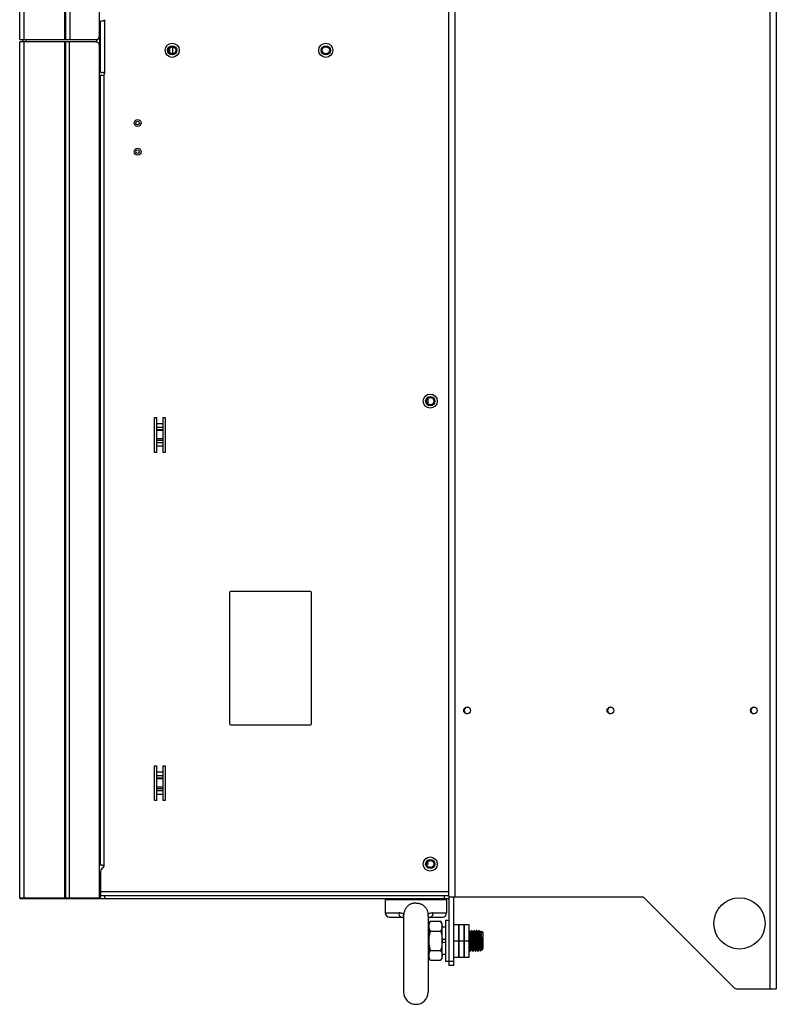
# Model space of a CAD drawing. Extents: x -4139 to -1089, y -1564 to 1941.
# Tile 78 of 160: x -4123 to -3753, y -58 to 422. Entities that reach past the tile are written whole.
import ezdxf

# ---------------------------------------------------------------- set-up
doc = ezdxf.new("R2010")
doc.units = 0
doc.header["$LTSCALE"] = 23.1
for name, color, linetype in [('DIAOHUAN_M12_2_1_AM_0', 7, 'CONTINUOUS'), ('E_INSULATOR_DJY-02C_2_1_AM', 7, 'CONTINUOUS'), ('HOLDER_SE5M_PCB_A_5_1_1_AM', 7, 'CONTINUOUS'), ('LABEL_65X40_2_1_AM_0', 7, 'CONTINUOUS'), ('LDZHJ_SZCYZT_M5X14_3_1_AM_', 7, 'CONTINUOUS'), ('LSZHJ_SZCLJT_M10X20_1_1_AM', 7, 'CONTINUOUS'), ('SE5M-TOP-COVER-P1-A__4_1_1', 7, 'CONTINUOUS'), ('SE5M-TOP-COVER-P1-A__4_7_1', 7, 'CONTINUOUS'), ('SE5M_BASE_FAN_A_3_1_1_AM_0', 7, 'CONTINUOUS'), ('SE5M_BASE_P1_A_3_1_1_AM_0', 7, 'CONTINUOUS'), ('SE5M_BOTTOM_A_3_1_1_AM_0', 7, 'CONTINUOUS'), ('SE5M_BOTTOM_COVER_A_4_1_1_', 7, 'CONTINUOUS'), ('SE5M_BOTTOM_COVER_A_4_4_1_', 7, 'CONTINUOUS'), ('SE5M_GND_A_3_13_1_AM_0', 7, 'CONTINUOUS'), ('SE5M_GND_A_3_17_1_AM_0', 7, 'CONTINUOUS'), ('SE5M_GND_A_3_1_1_AM_0', 7, 'CONTINUOUS'), ('SE5M_GND_A_3_9_1_AM_0', 7, 'CONTINUOUS'), ('SE5M_RIGHT_P1_A_5_1_1_AM_0', 7, 'CONTINUOUS'), ('SV5M_BASE_SUPPORT_A_3_1_1_', 7, 'CONTINUOUS'), ('SV5M_MAODING_AM_0', 7, 'CONTINUOUS'), ('SV5M_ZHONGCENG_A_5_1_1_AM_', 7, 'CONTINUOUS')]:
    doc.layers.add(name, color=color, linetype=linetype)

msp = doc.modelspace()

# ---------------------------------------------------------------- linework, layer by layer
at = {"layer": 'DIAOHUAN_M12_2_1_AM_0', "color": 7}
for p, q in [((-3924.18, 9.82), (-3923.46, 10.23)), ((-3923.46, 10.43), (-3924.02, 10.75)), ((-3923.47, 10.37), (-3923.57, 10.35)), ((-3923.44, 10.4), (-3923.47, 10.37)), ((-3923.46, 10.43), (-3923.44, 10.4)), ((-3923.44, 10.25), (-3923.46, 10.23)), ((-3923.44, 10.26), (-3923.44, 10.4)), ((-3923.46, 8.68), (-3923.73, 8.83)), ((-3923.46, 8.68), (-3923.44, 8.65)), ((-3923.44, 8.58), (-3923.44, 8.65)), ((-3944.44, -7.48), (-3944.44, -13.88)), ((-3914.44, -7.48), (-3914.44, -13.88)), ((-3942.44, -15.88), (-3936.58, -15.88)), ((-3935.44, -15.45), (-3935.44, -52.48)), ((-3923.44, -15.45), (-3923.44, -52.48)), ((-3922.38, -15.89), (-3922.29, -15.88)), ((-3922.29, -15.88), (-3916.44, -15.88))]:
    msp.add_line(p, q, dxfattribs=at)
at = {"layer": 'DIAOHUAN_M12_2_1_AM_0', "color": 2}
for p, q in [((-3914.44, -7.48), (-3944.44, -7.48)), ((-3944.44, -13.88), (-3937.68, -13.88)), ((-3921.19, -13.88), (-3914.44, -13.88))]:
    msp.add_line(p, q, dxfattribs=at)
at = {"layer": 'DIAOHUAN_M12_2_1_AM_0', "color": 7}
for points in [[(-3923.46, 10.23), (-3923.47, 10.23), (-3923.57, 10.2), (-3923.74, 10.17), (-3923.96, 10.14), (-3924.19, 10.11)], [(-3923.57, 10.35), (-3923.74, 10.32), (-3923.96, 10.29), (-3924.17, 10.27)], [(-3923.44, 8.65), (-3923.47, 8.63), (-3923.49, 8.62)], [(-3929.44, -9.03), (-3929.76, -9.04), (-3930.07, -9.06), (-3930.38, -9.1), (-3930.7, -9.16), (-3931, -9.23), (-3931.3, -9.31), (-3931.6, -9.41), (-3931.89, -9.53), (-3932.17, -9.66), (-3932.44, -9.8), (-3932.7, -9.96), (-3932.96, -10.13), (-3933.2, -10.31), (-3933.43, -10.51), (-3933.65, -10.71), (-3933.86, -10.93), (-3934.06, -11.17), (-3934.24, -11.41), (-3934.42, -11.66), (-3934.58, -11.93), (-3934.72, -12.21), (-3934.86, -12.5), (-3934.98, -12.81), (-3935.09, -13.12), (-3935.18, -13.46), (-3935.26, -13.81), (-3935.33, -14.17), (-3935.38, -14.56)], [(-3929.44, -9.03), (-3929.12, -9.04), (-3928.81, -9.06), (-3928.49, -9.1), (-3928.18, -9.16), (-3927.88, -9.23), (-3927.57, -9.31), (-3927.28, -9.41), (-3926.99, -9.53), (-3926.71, -9.66), (-3926.44, -9.8), (-3926.17, -9.96), (-3925.92, -10.13), (-3925.68, -10.31), (-3925.44, -10.51), (-3925.22, -10.71), (-3925.02, -10.93), (-3924.82, -11.17), (-3924.63, -11.41), (-3924.46, -11.66), (-3924.3, -11.93), (-3924.16, -12.21), (-3924.02, -12.5), (-3923.9, -12.81), (-3923.79, -13.12), (-3923.7, -13.46), (-3923.61, -13.81), (-3923.55, -14.17), (-3923.5, -14.56)], [(-3936.58, -15.88), (-3936.5, -15.89), (-3936.34, -15.91), (-3936.18, -15.96), (-3936.01, -16.03), (-3935.85, -16.12), (-3935.68, -16.24), (-3935.53, -16.38), (-3935.44, -16.47)], [(-3935.44, -15.45), (-3935.44, -15.31), (-3935.43, -15.16), (-3935.42, -15.01), (-3935.41, -14.86), (-3935.4, -14.71), (-3935.38, -14.56)], [(-3923.44, -15.45), (-3923.44, -15.31), (-3923.45, -15.16), (-3923.45, -15.01), (-3923.47, -14.86), (-3923.48, -14.71), (-3923.5, -14.56)], [(-3923.44, -16.47), (-3923.34, -16.37), (-3923.19, -16.23), (-3923.03, -16.12), (-3922.86, -16.02), (-3922.69, -15.95), (-3922.53, -15.91), (-3922.38, -15.89)]]:
    msp.add_lwpolyline(points, dxfattribs=at)
at = {"layer": 'DIAOHUAN_M12_2_1_AM_0', "color": 2}
for points in [[(-3936.58, -15.88), (-3936.73, -15.87), (-3936.87, -15.81), (-3937, -15.73), (-3937.12, -15.62), (-3937.24, -15.49), (-3937.35, -15.32), (-3937.45, -15.12), (-3937.53, -14.91), (-3937.6, -14.67), (-3937.64, -14.42), (-3937.67, -14.15), (-3937.68, -13.88)], [(-3935.38, -14.56), (-3935.74, -14.36), (-3936.1, -14.19), (-3936.49, -14.06), (-3936.89, -13.96), (-3937.28, -13.9), (-3937.68, -13.88)], [(-3921.19, -13.88), (-3921.59, -13.9), (-3921.99, -13.96), (-3922.39, -14.06), (-3922.77, -14.19), (-3923.14, -14.36), (-3923.5, -14.56)], [(-3921.19, -13.88), (-3921.2, -14.15), (-3921.23, -14.4), (-3921.27, -14.64), (-3921.34, -14.87), (-3921.41, -15.08), (-3921.5, -15.28), (-3921.61, -15.45), (-3921.73, -15.6), (-3921.86, -15.72), (-3922, -15.81), (-3922.14, -15.86), (-3922.29, -15.88)]]:
    msp.add_lwpolyline(points, dxfattribs=at)
at = {"layer": 'DIAOHUAN_M12_2_1_AM_0', "color": 7}
for centre, radius, start, end in [((-3942.44, -7.48), 2, 165.5156, 180), ((-3916.44, -7.48), 2, 0, 14.4844), ((-3942.44, -13.88), 2, 180, 270), ((-3916.44, -13.88), 2, 270, 360), ((-3929.44, -52.48), 6, 180, 360)]:
    msp.add_arc(centre, radius, start, end, dxfattribs=at)
at = {"layer": 'E_INSULATOR_DJY-02C_2_1_AM', "color": 7}
msp.add_line((-3923.64, 237.29), (-3923.64, 234.74), dxfattribs=at)
at = {"layer": 'HOLDER_SE5M_PCB_A_5_1_1_AM', "color": 7}
for p, q in [((-4048.14, 405.6), (-4048.14, 409.04)), ((-4049.64, 406.05), (-4049.64, 408.59))]:
    msp.add_line(p, q, dxfattribs=at)
at = {"layer": 'LABEL_65X40_2_1_AM_0', "color": 7}
for p, q in [((-4020.44, 142.52), (-4020.44, 78.52)), ((-3980.94, 143.02), (-4019.94, 143.02)), ((-3980.44, 78.52), (-3980.44, 142.52)), ((-4019.94, 78.02), (-3980.94, 78.02))]:
    msp.add_line(p, q, dxfattribs=at)
for centre, start, end in [((-4019.94, 142.52), 90, 180), ((-3980.94, 142.52), 0, 90), ((-4019.94, 78.52), 180, 270), ((-3980.94, 78.52), 270, 360)]:
    msp.add_arc(centre, 0.5, start, end, dxfattribs=at)
at = {"layer": 'LDZHJ_SZCYZT_M5X14_3_1_AM_', "color": 7}
for p, q in [((-4085.94, 411.52), (-4085.44, 411.52)), ((-4083.9, 409.01), (-4083.94, 408.94)), ((-4083.89, 409.02), (-4083.9, 409.01)), ((-4083.79, 409.02), (-4083.89, 409.02)), ((-4083.53, 408.57), (-4083.78, 409.01)), ((-4083.94, 404.45), (-4083.74, 404.45)), ((-4083.75, 404.46), (-4083.5, 404.03)), ((-4083.56, 405.92), (-4083.64, 407.47)), ((-4083.53, 405.49), (-4083.56, 405.92)), ((-4083.54, 408.58), (-4083.44, 408.58)), ((-4083.51, 404.06), (-4083.54, 404.2)), ((-4083.5, 404.03), (-4083.51, 404.06)), ((-4083.49, 404.02), (-4083.5, 404.03)), ((-4083.49, 404.02), (-4083.44, 404.02))]:
    msp.add_line(p, q, dxfattribs=at)
for points in [[(-4083.86, 408.95), (-4083.88, 409.01), (-4083.89, 409.02)], [(-4083.66, 405.98), (-4083.71, 406.93), (-4083.73, 407.4), (-4083.76, 407.84), (-4083.78, 408.22), (-4083.81, 408.54), (-4083.83, 408.79), (-4083.86, 408.95)], [(-4083.78, 409.01), (-4083.78, 409.01), (-4083.79, 409.02)], [(-4083.64, 407.47), (-4083.65, 407.68), (-4083.66, 407.88), (-4083.67, 408.06), (-4083.69, 408.24), (-4083.7, 408.4), (-4083.71, 408.54), (-4083.72, 408.67), (-4083.73, 408.77), (-4083.74, 408.86), (-4083.76, 408.93), (-4083.77, 408.98), (-4083.78, 409.01)], [(-4083.94, 406.52), (-4083.91, 406.11), (-4083.89, 405.72), (-4083.86, 405.37), (-4083.84, 405.05), (-4083.81, 404.8), (-4083.79, 404.61), (-4083.76, 404.49), (-4083.75, 404.46)], [(-4083.54, 404.2), (-4083.56, 404.42), (-4083.59, 404.72), (-4083.61, 405.09), (-4083.64, 405.52), (-4083.66, 405.98)], [(-4083.44, 404.21), (-4083.44, 404.23), (-4083.45, 404.33), (-4083.46, 404.45), (-4083.48, 404.58), (-4083.49, 404.74), (-4083.5, 404.91), (-4083.51, 405.09), (-4083.52, 405.29), (-4083.53, 405.49)], [(-4083.44, 407.98), (-4083.44, 407.98), (-4083.46, 408.24), (-4083.49, 408.43), (-4083.51, 408.54), (-4083.52, 408.57)]]:
    msp.add_lwpolyline(points, dxfattribs=at)
at = {"layer": 'LSZHJ_SZCLJT_M10X20_1_1_AM', "color": 7}
for p, q in [((-3923.14, -19.23), (-3922.4, -17.96)), ((-3922.4, -17.96), (-3917.38, -17.96)), ((-3916.64, -19.23), (-3917.38, -17.96)), ((-3915.04, -17.48), (-3913.44, -17.48)), ((-3915.04, -17.48), (-3915.04, -37.48)), ((-3923.14, -19.23), (-3923.14, -35.73)), ((-3922.4, -22.72), (-3917.38, -22.72)), ((-3916.64, -35.73), (-3916.64, -19.23)), ((-3915.04, -20.78), (-3916.64, -20.78)), ((-3903.44, -22.48), (-3903.38, -22.48)), ((-3903.38, -22.48), (-3903.36, -22.5)), ((-3902.97, -23.17), (-3903.36, -22.5)), ((-3902.67, -23.16), (-3902.97, -23.16)), ((-3902.89, -23.66), (-3902.9, -23.57)), ((-3902.88, -23.75), (-3902.89, -23.66)), ((-3902.87, -23.85), (-3902.88, -23.75)), ((-3902.86, -23.96), (-3902.87, -23.85)), ((-3902.85, -24.14), (-3902.86, -23.96)), ((-3902.29, -22.49), (-3902.67, -23.16)), ((-3902.28, -22.48), (-3902.29, -22.49)), ((-3902.28, -22.48), (-3902.13, -22.48)), ((-3902.13, -22.48), (-3902.11, -22.49)), ((-3901.73, -23.16), (-3902.11, -22.49)), ((-3901.72, -23.17), (-3901.73, -23.16)), ((-3901.42, -23.16), (-3901.72, -23.16)), ((-3901.63, -23.76), (-3901.64, -23.66)), ((-3901.62, -23.86), (-3901.63, -23.76)), ((-3901.61, -23.97), (-3901.62, -23.86)), ((-3901.6, -24.15), (-3901.61, -23.97)), ((-3901.04, -22.5), (-3901.42, -23.16)), ((-3901.03, -22.48), (-3901.04, -22.5)), ((-3901.03, -22.48), (-3900.88, -22.48)), ((-3900.88, -22.48), (-3900.86, -22.49)), ((-3900.47, -23.17), (-3900.86, -22.49)), ((-3900.17, -23.16), (-3900.49, -23.16)), ((-3900.39, -23.67), (-3900.4, -23.58)), ((-3900.38, -23.76), (-3900.39, -23.67)), ((-3900.37, -23.87), (-3900.38, -23.76)), ((-3900.36, -23.98), (-3900.37, -23.87)), ((-3900.35, -24.09), (-3900.36, -23.98)), ((-3899.79, -22.49), (-3900.17, -23.16)), ((-3899.78, -22.48), (-3899.63, -22.48)), ((-3899.63, -22.48), (-3899.61, -22.49)), ((-3899.23, -23.16), (-3899.61, -22.49)), ((-3899.22, -23.17), (-3899.23, -23.16)), ((-3898.92, -23.16), (-3899.22, -23.16)), ((-3899.19, -23.25), (-3899.22, -23.17)), ((-3898.54, -22.49), (-3898.92, -23.16)), ((-3898.53, -22.48), (-3898.54, -22.49)), ((-3898.53, -22.48), (-3898.38, -22.48)), ((-3898.38, -22.48), (-3898.36, -22.49)), ((-3897.97, -23.17), (-3898.36, -22.49)), ((-3897.67, -23.16), (-3897.97, -23.16)), ((-3897.95, -23.24), (-3897.97, -23.17)), ((-3897.49, -22.84), (-3897.67, -23.16)), ((-3897.48, -22.84), (-3897.49, -22.84)), ((-3897.48, -22.84), (-3896.64, -23.68)), ((-3896.64, -31.28), (-3896.64, -23.68)), ((-3915.04, -26.78), (-3916.64, -26.78)), ((-3916.64, -28.18), (-3915.04, -28.18)), ((-3903.21, -27.48), (-3903.27, -26.15)), ((-3902.84, -24.34), (-3902.85, -24.14)), ((-3902.82, -24.54), (-3902.84, -24.34)), ((-3902.81, -24.77), (-3902.82, -24.54)), ((-3902.79, -25.17), (-3902.81, -24.77)), ((-3902.72, -26.42), (-3902.79, -25.17)), ((-3902.62, -28.65), (-3902.64, -28.17)), ((-3902.6, -29.02), (-3902.62, -28.65)), ((-3902.29, -28.8), (-3902.34, -27.9)), ((-3902.26, -29.37), (-3902.29, -28.8)), ((-3901.96, -27.48), (-3902.02, -26.19)), ((-3901.81, -27.48), (-3901.76, -28.78)), ((-3901.58, -24.41), (-3901.6, -24.15)), ((-3901.53, -25.26), (-3901.55, -24.85)), ((-3901.51, -25.69), (-3901.53, -25.26)), ((-3901.44, -27.21), (-3901.45, -27.01)), ((-3901.41, -27.7), (-3901.42, -27.5)), ((-3901.41, -27.8), (-3901.41, -27.7)), ((-3901.4, -27.99), (-3901.41, -27.8)), ((-3901.39, -28.18), (-3901.4, -27.99)), ((-3901.18, -25.79), (-3901.21, -25.24)), ((-3901.16, -26.38), (-3901.18, -25.79)), ((-3901.13, -26.99), (-3901.16, -26.38)), ((-3901.08, -27.93), (-3901.13, -26.99)), ((-3901.06, -28.54), (-3901.08, -27.93)), ((-3901.03, -29.13), (-3901.06, -28.54)), ((-3900.61, -26.45), (-3900.54, -28.14)), ((-3900.34, -24.22), (-3900.35, -24.09)), ((-3900.33, -24.42), (-3900.34, -24.22)), ((-3900.32, -24.56), (-3900.33, -24.42)), ((-3900.3, -24.94), (-3900.32, -24.56)), ((-3899.46, -27.48), (-3899.51, -26.45)), ((-3898.88, -28.52), (-3898.96, -26.64)), ((-3897.63, -28.49), (-3897.71, -26.61)), ((-3897.31, -28.44), (-3897.4, -26.53)), ((-3897.25, -28.56), (-3897.32, -26.09)), ((-3922.4, -32.25), (-3917.38, -32.25)), ((-3903.44, -31.81), (-3903.29, -31.81)), ((-3903.31, -31.79), (-3902.91, -32.47)), ((-3902.9, -32.48), (-3902.91, -32.47)), ((-3902.9, -32.48), (-3902.75, -32.48)), ((-3902.75, -32.48), (-3902.74, -32.47)), ((-3902.74, -32.47), (-3902.71, -32.43)), ((-3902.71, -32.43), (-3902.35, -31.81)), ((-3902.58, -29.38), (-3902.6, -29.02)), ((-3902.56, -29.73), (-3902.58, -29.38)), ((-3902.54, -30.13), (-3902.56, -29.73)), ((-3902.53, -30.36), (-3902.54, -30.13)), ((-3902.52, -30.57), (-3902.53, -30.36)), ((-3902.5, -30.77), (-3902.52, -30.57)), ((-3902.49, -30.89), (-3902.5, -30.77)), ((-3902.48, -31.01), (-3902.49, -30.89)), ((-3902.48, -31.12), (-3902.48, -31.01)), ((-3902.47, -31.22), (-3902.48, -31.12)), ((-3902.46, -31.32), (-3902.47, -31.22)), ((-3902.36, -31.8), (-3902.04, -31.8)), ((-3902.06, -31.79), (-3901.66, -32.47)), ((-3901.65, -32.48), (-3901.67, -32.47)), ((-3901.65, -32.48), (-3901.5, -32.48)), ((-3901.5, -32.48), (-3901.49, -32.47)), ((-3901.49, -32.47), (-3901.11, -31.81)), ((-3901.34, -29.31), (-3901.36, -28.94)), ((-3901.32, -29.65), (-3901.34, -29.31)), ((-3901.31, -29.9), (-3901.32, -29.65)), ((-3901.29, -30.14), (-3901.31, -29.9)), ((-3901.26, -30.65), (-3901.27, -30.44)), ((-3901.25, -30.84), (-3901.26, -30.65)), ((-3901.23, -31.02), (-3901.25, -30.84)), ((-3901.22, -31.13), (-3901.23, -31.02)), ((-3901.22, -31.23), (-3901.22, -31.13)), ((-3901.21, -31.32), (-3901.22, -31.23)), ((-3901.11, -31.81), (-3900.79, -31.81)), ((-3901, -29.68), (-3901.03, -29.13)), ((-3900.81, -31.79), (-3900.42, -32.47)), ((-3900.4, -32.48), (-3900.42, -32.47)), ((-3900.4, -32.48), (-3900.25, -32.48)), ((-3900.25, -32.48), (-3900.24, -32.47)), ((-3900.24, -32.47), (-3899.85, -31.81)), ((-3899.86, -31.81), (-3899.56, -31.81)), ((-3899.56, -31.79), (-3899.16, -32.47)), ((-3899.15, -32.48), (-3899.17, -32.47)), ((-3899.15, -32.48), (-3899, -32.48)), ((-3899, -32.48), (-3898.99, -32.47)), ((-3898.99, -32.47), (-3898.61, -31.81)), ((-3898.61, -31.81), (-3898.29, -31.81)), ((-3898.31, -31.79), (-3897.93, -32.44)), ((-3897.9, -32.48), (-3897.91, -32.47)), ((-3897.9, -32.48), (-3897.84, -32.48)), ((-3897.84, -32.48), (-3897.84, -32.01)), ((-3897.63, -32.28), (-3897.84, -32.48)), ((-3897.63, -32.28), (-3897.6, -32.23)), ((-3897.6, -32.23), (-3897.35, -31.81)), ((-3897.36, -31.81), (-3897.16, -31.81)), ((-3897.16, -31.04), (-3897.16, -31.81)), ((-3897.16, -31.81), (-3896.64, -31.28)), ((-3923.14, -35.73), (-3922.4, -37.01)), ((-3923.05, -35.44), (-3922.94, -35.83)), ((-3922.4, -37.01), (-3917.38, -37.01)), ((-3916.64, -35.73), (-3917.38, -37.01)), ((-3915.04, -34.18), (-3916.64, -34.18)), ((-3915.04, -37.48), (-3913.44, -37.48))]:
    msp.add_line(p, q, dxfattribs=at)
at = {"layer": 'LSZHJ_SZCLJT_M10X20_1_1_AM', "color": 2}
for p, q in [((-3900.3, -24.94), (-3900.69, -24.54)), ((-3899.98, -24.94), (-3900.3, -24.94)), ((-3899.59, -24.54), (-3899.98, -24.94))]:
    msp.add_line(p, q, dxfattribs=at)
at = {"layer": 'LSZHJ_SZCLJT_M10X20_1_1_AM', "color": 7}
for points in [[(-3922.4, -17.96), (-3922.62, -18.35), (-3922.8, -18.75), (-3922.94, -19.14), (-3923.05, -19.53), (-3923.11, -19.93), (-3923.14, -20.34)], [(-3917.38, -17.96), (-3917.16, -18.35), (-3916.98, -18.75), (-3916.84, -19.14)], [(-3916.84, -19.14), (-3916.73, -19.53), (-3916.66, -19.93), (-3916.64, -20.34)], [(-3923.14, -20.34), (-3923.11, -20.75), (-3923.05, -21.15), (-3922.94, -21.54), (-3922.8, -21.93), (-3922.62, -22.32), (-3922.4, -22.72)], [(-3922.4, -22.72), (-3922.62, -23.52), (-3922.8, -24.31), (-3922.94, -25.09), (-3923.05, -25.87), (-3923.11, -26.67), (-3923.14, -27.48)], [(-3916.64, -20.34), (-3916.66, -20.74), (-3916.73, -21.15), (-3916.84, -21.54), (-3916.98, -21.93), (-3917.16, -22.32), (-3917.38, -22.72)], [(-3917.38, -22.72), (-3917.16, -23.52), (-3916.98, -24.31), (-3916.83, -25.1), (-3916.73, -25.88), (-3916.66, -26.68), (-3916.64, -27.48)], [(-3903.27, -26.15), (-3903.29, -25.51), (-3903.32, -24.91), (-3903.35, -24.36), (-3903.37, -23.87), (-3903.4, -23.44), (-3903.43, -23.08), (-3903.44, -22.97)], [(-3903.36, -22.5), (-3903.35, -22.53), (-3903.32, -22.65), (-3903.3, -22.86), (-3903.27, -23.15), (-3903.25, -23.52), (-3903.22, -23.95), (-3903.19, -24.44), (-3903.17, -24.98), (-3903.14, -25.57), (-3903.12, -26.19), (-3903.09, -26.83), (-3903.04, -28.14)], [(-3902.9, -23.57), (-3902.9, -23.53), (-3902.91, -23.49), (-3902.91, -23.45), (-3902.92, -23.42), (-3902.92, -23.39), (-3902.93, -23.35), (-3902.93, -23.33), (-3902.93, -23.3), (-3902.94, -23.28), (-3902.94, -23.25), (-3902.95, -23.24), (-3902.95, -23.22), (-3902.96, -23.2), (-3902.96, -23.19), (-3902.97, -23.18), (-3902.97, -23.17)], [(-3902.42, -26.08), (-3902.43, -25.8), (-3902.45, -25.52), (-3902.46, -25.25), (-3902.48, -24.99), (-3902.49, -24.74), (-3902.51, -24.51), (-3902.52, -24.29), (-3902.53, -24.09), (-3902.55, -23.91), (-3902.56, -23.75), (-3902.58, -23.6), (-3902.59, -23.48), (-3902.6, -23.37), (-3902.62, -23.29), (-3902.63, -23.22), (-3902.65, -23.18), (-3902.66, -23.16), (-3902.67, -23.16)], [(-3902.22, -22.65), (-3902.25, -22.53), (-3902.28, -22.48)], [(-3902.02, -26.19), (-3902.04, -25.56), (-3902.07, -24.97), (-3902.09, -24.43), (-3902.12, -23.94), (-3902.15, -23.5), (-3902.17, -23.14), (-3902.2, -22.86), (-3902.22, -22.65)], [(-3902.11, -22.49), (-3902.1, -22.53), (-3902.07, -22.65), (-3902.05, -22.86), (-3902.02, -23.15), (-3902, -23.52), (-3901.97, -23.95), (-3901.94, -24.44), (-3901.92, -24.98), (-3901.89, -25.57), (-3901.87, -26.19), (-3901.84, -26.83), (-3901.81, -27.48)], [(-3901.64, -23.66), (-3901.64, -23.61), (-3901.65, -23.57), (-3901.65, -23.53), (-3901.66, -23.49), (-3901.66, -23.46), (-3901.67, -23.42), (-3901.67, -23.39), (-3901.68, -23.36), (-3901.68, -23.33), (-3901.68, -23.3), (-3901.69, -23.28), (-3901.69, -23.26), (-3901.7, -23.24), (-3901.7, -23.22), (-3901.71, -23.21), (-3901.71, -23.19), (-3901.72, -23.18), (-3901.72, -23.17)], [(-3901.21, -25.24), (-3901.23, -24.98), (-3901.24, -24.74), (-3901.26, -24.51), (-3901.27, -24.29), (-3901.28, -24.09), (-3901.3, -23.91), (-3901.31, -23.75), (-3901.33, -23.6), (-3901.34, -23.47), (-3901.35, -23.37), (-3901.37, -23.29), (-3901.38, -23.22), (-3901.4, -23.18), (-3901.41, -23.16), (-3901.42, -23.16)], [(-3900.97, -22.65), (-3901, -22.53), (-3901.03, -22.48)], [(-3900.74, -26.83), (-3900.77, -26.19), (-3900.79, -25.57), (-3900.82, -24.98), (-3900.84, -24.43), (-3900.87, -23.94), (-3900.9, -23.51), (-3900.92, -23.14), (-3900.95, -22.86), (-3900.97, -22.65)], [(-3900.86, -22.49), (-3900.86, -22.51), (-3900.83, -22.63), (-3900.8, -22.84), (-3900.77, -23.14), (-3900.74, -23.54), (-3900.72, -24), (-3900.69, -24.54)], [(-3900.4, -23.58), (-3900.4, -23.54), (-3900.41, -23.5), (-3900.41, -23.46), (-3900.42, -23.43), (-3900.42, -23.39), (-3900.43, -23.36), (-3900.43, -23.33), (-3900.43, -23.31), (-3900.44, -23.28), (-3900.44, -23.26), (-3900.45, -23.24), (-3900.45, -23.22), (-3900.46, -23.21), (-3900.46, -23.19), (-3900.47, -23.18), (-3900.47, -23.17)], [(-3899.98, -24.94), (-3899.99, -24.7), (-3900.01, -24.47), (-3900.02, -24.25), (-3900.04, -24.06), (-3900.05, -23.88), (-3900.06, -23.72), (-3900.08, -23.58), (-3900.09, -23.46), (-3900.11, -23.35), (-3900.12, -23.27), (-3900.14, -23.21), (-3900.15, -23.18), (-3900.16, -23.16), (-3900.17, -23.16)], [(-3899.78, -22.48), (-3899.78, -22.49), (-3899.79, -22.49)], [(-3899.73, -22.63), (-3899.76, -22.51), (-3899.78, -22.48)], [(-3899.59, -24.54), (-3899.62, -24), (-3899.64, -23.53), (-3899.67, -23.14), (-3899.7, -22.84), (-3899.73, -22.63)], [(-3899.61, -22.49), (-3899.6, -22.53), (-3899.57, -22.66), (-3899.55, -22.87), (-3899.52, -23.15), (-3899.5, -23.52), (-3899.47, -23.95), (-3899.44, -24.44), (-3899.42, -24.98), (-3899.39, -25.57), (-3899.37, -26.19), (-3899.34, -26.83), (-3899.29, -28.14)], [(-3898.96, -26.64), (-3898.99, -26.03), (-3899.02, -25.45), (-3899.05, -24.92), (-3899.08, -24.44), (-3899.11, -24.03), (-3899.14, -23.69), (-3899.17, -23.43), (-3899.19, -23.25)], [(-3898.57, -28.21), (-3898.63, -26.95), (-3898.66, -26.33), (-3898.69, -25.74), (-3898.72, -25.18), (-3898.75, -24.67), (-3898.77, -24.22), (-3898.8, -23.84), (-3898.83, -23.54), (-3898.86, -23.32), (-3898.89, -23.2), (-3898.92, -23.16)], [(-3898.47, -22.65), (-3898.5, -22.53), (-3898.53, -22.48)], [(-3898.24, -26.83), (-3898.27, -26.19), (-3898.29, -25.57), (-3898.32, -24.98), (-3898.34, -24.44), (-3898.37, -23.95), (-3898.4, -23.52), (-3898.42, -23.15), (-3898.45, -22.86), (-3898.47, -22.65)], [(-3898.36, -22.49), (-3898.35, -22.53), (-3898.32, -22.65), (-3898.3, -22.86), (-3898.27, -23.15), (-3898.25, -23.52), (-3898.22, -23.95), (-3898.19, -24.44), (-3898.17, -24.98), (-3898.14, -25.57), (-3898.12, -26.19), (-3898.09, -26.83), (-3898.04, -28.19)], [(-3897.71, -26.61), (-3897.74, -26), (-3897.77, -25.43), (-3897.8, -24.9), (-3897.83, -24.42), (-3897.86, -24.01), (-3897.89, -23.67), (-3897.92, -23.41), (-3897.95, -23.24)], [(-3897.4, -26.53), (-3897.43, -25.92), (-3897.46, -25.34), (-3897.49, -24.81), (-3897.52, -24.33), (-3897.55, -23.93), (-3897.58, -23.61), (-3897.61, -23.37), (-3897.63, -23.22), (-3897.66, -23.16), (-3897.67, -23.16)], [(-3897.32, -26.09), (-3897.34, -25.5), (-3897.36, -24.94), (-3897.38, -24.43), (-3897.39, -23.98), (-3897.41, -23.6), (-3897.43, -23.29), (-3897.45, -23.05), (-3897.46, -22.9), (-3897.48, -22.84)], [(-3923.14, -27.48), (-3923.11, -28.29), (-3923.05, -29.08), (-3922.94, -29.87), (-3922.8, -30.65), (-3922.62, -31.45), (-3922.4, -32.25)], [(-3916.64, -27.48), (-3916.66, -28.28), (-3916.73, -29.07), (-3916.83, -29.86), (-3916.98, -30.64), (-3917.16, -31.44), (-3917.38, -32.25)], [(-3902.91, -32.47), (-3902.93, -32.44), (-3902.95, -32.31), (-3902.98, -32.1), (-3903.01, -31.81), (-3903.03, -31.44), (-3903.06, -31.01), (-3903.08, -30.53), (-3903.11, -29.99), (-3903.14, -29.4), (-3903.16, -28.78), (-3903.19, -28.13), (-3903.21, -27.48)], [(-3903.04, -28.14), (-3903.01, -28.78), (-3902.99, -29.4), (-3902.96, -29.98), (-3902.93, -30.52), (-3902.91, -31.02), (-3902.88, -31.45), (-3902.86, -31.82), (-3902.83, -32.11), (-3902.8, -32.32)], [(-3902.64, -28.17), (-3902.66, -27.78), (-3902.66, -27.68), (-3902.67, -27.59), (-3902.72, -26.42)], [(-3902.34, -27.9), (-3902.36, -27.28), (-3902.38, -26.98), (-3902.39, -26.68), (-3902.42, -26.08)], [(-3901.67, -32.47), (-3901.68, -32.44), (-3901.7, -32.32), (-3901.73, -32.11), (-3901.75, -31.83), (-3901.78, -31.47), (-3901.81, -31.04), (-3901.83, -30.55), (-3901.86, -30.01), (-3901.88, -29.41), (-3901.91, -28.79), (-3901.94, -28.14), (-3901.96, -27.48)], [(-3901.76, -28.78), (-3901.74, -29.4), (-3901.71, -29.98), (-3901.68, -30.52), (-3901.66, -31.02), (-3901.63, -31.45), (-3901.61, -31.82), (-3901.58, -32.11), (-3901.55, -32.32)], [(-3901.55, -24.85), (-3901.56, -24.78), (-3901.58, -24.41)], [(-3901.45, -27.01), (-3901.45, -26.82), (-3901.46, -26.72), (-3901.46, -26.62), (-3901.47, -26.53), (-3901.51, -25.69)], [(-3901.42, -27.5), (-3901.43, -27.31), (-3901.44, -27.21)], [(-3901.36, -28.94), (-3901.37, -28.57), (-3901.38, -28.47), (-3901.38, -28.38), (-3901.39, -28.18)], [(-3900.42, -32.47), (-3900.43, -32.44), (-3900.45, -32.32), (-3900.48, -32.11), (-3900.5, -31.83), (-3900.53, -31.47), (-3900.56, -31.04), (-3900.58, -30.55), (-3900.61, -30), (-3900.64, -29.41), (-3900.66, -28.78), (-3900.69, -28.14), (-3900.74, -26.83)], [(-3900.69, -24.54), (-3900.67, -24.98), (-3900.65, -25.45), (-3900.63, -25.94), (-3900.61, -26.45)], [(-3900.54, -28.14), (-3900.51, -28.78), (-3900.49, -29.4), (-3900.46, -29.98), (-3900.43, -30.53), (-3900.41, -31.02), (-3900.38, -31.45), (-3900.36, -31.82), (-3900.33, -32.11), (-3900.3, -32.32)], [(-3900.21, -26.67), (-3900.24, -26.06), (-3900.27, -25.48), (-3900.3, -24.94)], [(-3899.86, -31.81), (-3899.89, -31.75), (-3899.92, -31.61), (-3899.95, -31.38), (-3899.98, -31.07), (-3900.01, -30.68), (-3900.04, -30.22), (-3900.07, -29.7), (-3900.1, -29.13), (-3900.12, -28.54), (-3900.15, -27.92), (-3900.21, -26.67)], [(-3899.89, -26.7), (-3899.92, -26.08), (-3899.95, -25.49), (-3899.98, -24.94)], [(-3899.56, -31.79), (-3899.57, -31.77), (-3899.6, -31.65), (-3899.63, -31.43), (-3899.65, -31.13), (-3899.68, -30.75), (-3899.71, -30.29), (-3899.74, -29.78), (-3899.77, -29.21), (-3899.8, -28.61), (-3899.83, -27.98), (-3899.89, -26.7)], [(-3899.51, -26.45), (-3899.53, -25.94), (-3899.55, -25.45), (-3899.57, -24.98), (-3899.59, -24.54)], [(-3899.17, -32.47), (-3899.18, -32.44), (-3899.2, -32.32), (-3899.23, -32.11), (-3899.25, -31.83), (-3899.28, -31.47), (-3899.31, -31.04), (-3899.33, -30.55), (-3899.36, -30), (-3899.39, -29.41), (-3899.41, -28.78), (-3899.44, -28.14), (-3899.46, -27.48)], [(-3899.29, -28.14), (-3899.26, -28.78), (-3899.24, -29.39), (-3899.21, -29.98), (-3899.18, -30.52), (-3899.16, -31.01), (-3899.13, -31.44), (-3899.11, -31.8), (-3899.08, -32.09), (-3899.05, -32.31)], [(-3898.61, -31.81), (-3898.61, -31.81), (-3898.64, -31.75), (-3898.67, -31.6), (-3898.7, -31.37), (-3898.73, -31.05), (-3898.76, -30.65), (-3898.79, -30.19), (-3898.82, -29.68), (-3898.85, -29.11), (-3898.88, -28.52)], [(-3898.31, -31.79), (-3898.34, -31.69), (-3898.37, -31.5), (-3898.4, -31.22), (-3898.43, -30.87), (-3898.45, -30.44), (-3898.48, -29.95), (-3898.51, -29.41), (-3898.54, -28.82), (-3898.57, -28.21)], [(-3897.91, -32.47), (-3897.92, -32.46), (-3897.95, -32.36), (-3897.97, -32.16), (-3898, -31.89), (-3898.03, -31.53), (-3898.05, -31.1), (-3898.08, -30.6), (-3898.11, -30.05), (-3898.13, -29.45), (-3898.16, -28.81), (-3898.19, -28.15), (-3898.24, -26.83)], [(-3898.04, -28.19), (-3898.01, -28.88), (-3897.98, -29.54), (-3897.95, -30.16), (-3897.92, -30.73), (-3897.9, -31.23), (-3897.87, -31.66), (-3897.84, -32.01)], [(-3897.36, -31.81), (-3897.37, -31.8), (-3897.39, -31.74), (-3897.42, -31.59), (-3897.45, -31.35), (-3897.48, -31.03), (-3897.51, -30.64), (-3897.54, -30.18), (-3897.57, -29.66), (-3897.6, -29.09), (-3897.63, -28.49)], [(-3897.16, -31.04), (-3897.19, -30.63), (-3897.22, -30.16), (-3897.25, -29.63), (-3897.28, -29.05), (-3897.31, -28.44)], [(-3897.16, -31.04), (-3897.18, -30.66), (-3897.2, -30.22), (-3897.22, -29.71), (-3897.23, -29.15), (-3897.25, -28.56)], [(-3922.4, -32.25), (-3922.62, -32.64), (-3922.8, -33.04), (-3922.94, -33.43), (-3923.05, -33.82), (-3923.11, -34.22), (-3923.14, -34.63)], [(-3917.38, -32.25), (-3917.16, -32.64), (-3916.98, -33.04), (-3916.84, -33.43), (-3916.73, -33.82), (-3916.66, -34.22), (-3916.64, -34.63)], [(-3903.33, -31.73), (-3903.34, -31.66), (-3903.36, -31.58), (-3903.37, -31.47), (-3903.39, -31.34), (-3903.4, -31.19), (-3903.41, -31.03), (-3903.43, -30.84), (-3903.44, -30.68)], [(-3903.31, -31.79), (-3903.31, -31.78), (-3903.33, -31.73)], [(-3902.8, -32.32), (-3902.78, -32.44), (-3902.75, -32.48)], [(-3902.36, -31.8), (-3902.36, -31.8), (-3902.37, -31.8), (-3902.37, -31.8), (-3902.38, -31.79), (-3902.38, -31.78), (-3902.38, -31.77), (-3902.39, -31.76), (-3902.39, -31.75), (-3902.4, -31.73), (-3902.4, -31.71), (-3902.41, -31.69), (-3902.41, -31.67), (-3902.42, -31.64), (-3902.42, -31.61), (-3902.42, -31.58), (-3902.43, -31.55), (-3902.43, -31.52), (-3902.44, -31.48), (-3902.44, -31.44), (-3902.45, -31.4), (-3902.45, -31.36), (-3902.46, -31.32)], [(-3902.08, -31.73), (-3902.09, -31.66), (-3902.11, -31.57), (-3902.12, -31.45), (-3902.14, -31.32), (-3902.15, -31.17), (-3902.17, -31), (-3902.18, -30.81), (-3902.19, -30.61), (-3902.21, -30.39), (-3902.22, -30.15), (-3902.24, -29.9), (-3902.25, -29.64), (-3902.26, -29.37)], [(-3902.06, -31.79), (-3902.07, -31.77), (-3902.08, -31.73)], [(-3901.55, -32.32), (-3901.53, -32.44), (-3901.5, -32.48)], [(-3901.27, -30.44), (-3901.29, -30.22), (-3901.29, -30.14)], [(-3901.11, -31.81), (-3901.12, -31.8), (-3901.12, -31.8), (-3901.12, -31.8), (-3901.13, -31.79), (-3901.13, -31.78), (-3901.14, -31.77), (-3901.14, -31.75), (-3901.15, -31.73), (-3901.15, -31.71), (-3901.16, -31.69), (-3901.16, -31.67), (-3901.17, -31.64), (-3901.17, -31.62), (-3901.17, -31.59), (-3901.18, -31.56), (-3901.18, -31.52), (-3901.19, -31.49), (-3901.19, -31.45), (-3901.2, -31.41), (-3901.2, -31.37), (-3901.21, -31.32)], [(-3900.83, -31.73), (-3900.84, -31.66), (-3900.86, -31.57), (-3900.87, -31.46), (-3900.89, -31.33), (-3900.9, -31.18), (-3900.91, -31.02), (-3900.93, -30.83), (-3900.94, -30.63), (-3900.96, -30.42), (-3900.97, -30.19), (-3900.98, -29.94), (-3901, -29.68)], [(-3900.81, -31.79), (-3900.81, -31.78), (-3900.83, -31.73)], [(-3900.3, -32.32), (-3900.28, -32.44), (-3900.25, -32.48)], [(-3899.05, -32.31), (-3899.03, -32.44), (-3899, -32.48)], [(-3897.84, -32.01), (-3897.8, -32.12), (-3897.77, -32.2), (-3897.74, -32.26), (-3897.7, -32.29), (-3897.67, -32.3), (-3897.63, -32.28)], [(-3923.14, -34.63), (-3923.11, -35.04), (-3923.05, -35.44)], [(-3922.94, -35.83), (-3922.8, -36.22), (-3922.62, -36.61), (-3922.4, -37.01)], [(-3916.64, -34.63), (-3916.66, -35.03), (-3916.73, -35.43), (-3916.84, -35.83), (-3916.98, -36.22), (-3917.16, -36.61), (-3917.38, -37.01)]]:
    msp.add_lwpolyline(points, dxfattribs=at)
at = {"layer": 'SE5M-TOP-COVER-P1-A__4_1_1', "color": 2}
for p, q in [((-4098.44, 1243.02), (-4098.44, 412.52)), ((-4120.94, 1067.33), (-4120.94, 412.52)), ((-4100.94, 412.52), (-4100.94, 902.02))]:
    msp.add_line(p, q, dxfattribs=at)
at = {"layer": 'SE5M-TOP-COVER-P1-A__4_1_1', "color": 7}
for p, q in [((-4083.94, 414.52), (-4083.94, 1243.02)), ((-4122.94, 412.52), (-4122.94, 1067.33)), ((-4100.44, 412.52), (-4100.44, 1066.63)), ((-4122.94, 412.52), (-4085.94, 412.52))]:
    msp.add_line(p, q, dxfattribs=at)
msp.add_arc((-4085.94, 414.52), 2, 270, 360, dxfattribs=at)
at = {"layer": 'SE5M-TOP-COVER-P1-A__4_7_1', "color": 7}
for p, q in [((-4083.94, 414.02), (-4083.94, 409.52)), ((-4085.44, 412.58), (-4085.44, 411.45))]:
    msp.add_line(p, q, dxfattribs=at)
msp.add_arc((-4085.94, 414.02), 2, 0, 7.1777, dxfattribs=at)
at = {"layer": 'SE5M_BASE_FAN_A_3_1_1_AM_0', "color": 7}
for centre in [(-3904.19, 85.02), (-3834.19, 85.02), (-3764.19, 85.02)]:
    msp.add_arc(centre, 1.65, 95.3081, 264.6599, dxfattribs=at)
at = {"layer": 'SE5M_BASE_P1_A_3_1_1_AM_0', "color": 2}
for p, q in [((-3756.44, -50.98), (-3756.44, 1286.02)), ((-3910.44, 1241.02), (-3910.44, -5.98))]:
    msp.add_line(p, q, dxfattribs=at)
at = {"layer": 'SE5M_BASE_P1_A_3_1_1_AM_0', "color": 7}
for p, q in [((-3753.44, 1286.02), (-3753.44, -50.98)), ((-3913.44, -5.98), (-3818.44, -5.98)), ((-3774.02, -50.4), (-3818.44, -5.98)), ((-3772.61, -50.98), (-3753.44, -50.98))]:
    msp.add_line(p, q, dxfattribs=at)
for centre, radius in [((-3904.44, 85.02), 1.65), ((-3834.44, 85.02), 1.65), ((-3764.44, 85.02), 1.65), ((-3771.44, -18.98), 12.5)]:
    msp.add_circle(centre, radius, dxfattribs=at)
msp.add_arc((-3772.61, -48.98), 2, 225, 270, dxfattribs=at)
at = {"layer": 'SE5M_BOTTOM_A_3_1_1_AM_0', "color": 7}
for p, q in [((-4083.94, -2.98), (-4083.54, -2.98)), ((-4083.94, -4.48), (-4083.54, -4.48)), ((-3913.44, -5.48), (-4083.44, -5.48)), ((-4083.44, -6.98), (-4083.44, -5.48)), ((-3913.44, -6.98), (-4083.44, -6.98)), ((-3913.44, -5.48), (-3913.44, -6.98))]:
    msp.add_line(p, q, dxfattribs=at)
at = {"layer": 'SE5M_BOTTOM_A_3_1_1_AM_0', "color": 2}
for p, q in [((-4081.44, -5.48), (-4081.44, -6.98)), ((-3915.44, -6.98), (-3915.44, -5.48))]:
    msp.add_line(p, q, dxfattribs=at)
at = {"layer": 'SE5M_BOTTOM_A_3_1_1_AM_0', "color": 7}
for radius, start in [(1.6, 86.4085), (0.1, 0)]:
    msp.add_arc((-4083.54, -4.58), radius, start, 90, dxfattribs=at)
at = {"layer": 'SE5M_BOTTOM_COVER_A_4_1_1_', "color": 7}
for p, q in [((-4085.94, 411.52), (-4122.94, 411.52)), ((-4122.94, -6.48), (-4122.94, 411.52)), ((-4100.44, -6.48), (-4100.44, 411.52)), ((-4083.94, -6.98), (-4083.94, 409.52)), ((-4083.94, -6.98), (-4122.44, -6.98))]:
    msp.add_line(p, q, dxfattribs=at)
at = {"layer": 'SE5M_BOTTOM_COVER_A_4_1_1_', "color": 2}
for p, q in [((-4120.94, 411.52), (-4120.94, -6.98)), ((-4100.94, -6.98), (-4100.94, 411.52)), ((-4098.74, 411.52), (-4098.74, -6.98)), ((-4122.94, -6.48), (-4083.94, -6.48))]:
    msp.add_line(p, q, dxfattribs=at)
at = {"layer": 'SE5M_BOTTOM_COVER_A_4_1_1_', "color": 7}
for centre, radius, start, end in [((-4085.94, 409.52), 2, 0, 90), ((-4122.44, -6.48), 0.5, 180, 270), ((-4099.94, -6.48), 0.5, 180, 270)]:
    msp.add_arc(centre, radius, start, end, dxfattribs=at)
at = {"layer": 'SE5M_BOTTOM_COVER_A_4_4_1_', "color": 7}
for p, q in [((-4121.44, 412.52), (-4121.44, 411.52)), ((-4119.94, 412.52), (-4119.94, 411.52))]:
    msp.add_line(p, q, dxfattribs=at)
at = {"layer": 'SE5M_GND_A_3_13_1_AM_0', "color": 7}
for p, q in [((-3908.44, -19.48), (-3905.94, -19.48)), ((-3908.44, -19.48), (-3908.44, -35.48)), ((-3905.94, -35.48), (-3905.94, -19.48)), ((-3908.44, -27.48), (-3905.94, -27.48)), ((-3908.44, -35.48), (-3905.94, -35.48))]:
    msp.add_line(p, q, dxfattribs=at)
at = {"layer": 'SE5M_GND_A_3_17_1_AM_0', "color": 7}
for p, q in [((-3905.94, -19.48), (-3903.44, -19.48)), ((-3905.94, -19.48), (-3905.94, -35.48)), ((-3903.44, -35.48), (-3903.44, -19.48)), ((-3905.94, -27.48), (-3903.44, -27.48)), ((-3905.94, -35.48), (-3903.44, -35.48))]:
    msp.add_line(p, q, dxfattribs=at)
at = {"layer": 'SE5M_GND_A_3_1_1_AM_0', "color": 7}
for p, q in [((-3913.44, -6.98), (-3913.44, -39.48)), ((-3910.94, -39.48), (-3910.94, -5.98)), ((-3910.94, -39.48), (-3913.44, -39.48))]:
    msp.add_line(p, q, dxfattribs=at)
at = {"layer": 'SE5M_GND_A_3_1_1_AM_0', "color": 2}
msp.add_line((-3913.44, -37.48), (-3910.94, -37.48), dxfattribs=at)
at = {"layer": 'SE5M_GND_A_3_9_1_AM_0', "color": 7}
for p, q in [((-3910.94, -19.48), (-3908.44, -19.48)), ((-3908.44, -35.48), (-3908.44, -19.48)), ((-3910.94, -27.48), (-3908.44, -27.48)), ((-3910.94, -35.48), (-3908.44, -35.48))]:
    msp.add_line(p, q, dxfattribs=at)
at = {"layer": 'SE5M_RIGHT_P1_A_5_1_1_AM_0', "color": 7}
for p, q in [((-3913.44, -5.48), (-3913.44, 1241.52)), ((-4082.83, 421.52), (-4083.44, 421.52)), ((-4083.44, 396.52), (-4083.44, 421.52)), ((-4081.84, 395.02), (-4083.94, 395.02)), ((-4083.44, 396.52), (-4082.83, 396.52)), ((-4083.44, 9.52), (-4083.44, 395.02)), ((-4057.04, 228.02), (-4055.94, 228.02)), ((-4057.04, 211.02), (-4057.04, 228.02)), ((-4055.94, 211.02), (-4055.94, 228.02)), ((-4052.94, 228.02), (-4051.84, 228.02)), ((-4052.94, 211.02), (-4052.94, 228.02)), ((-4051.84, 228.02), (-4051.84, 211.02)), ((-4055.94, 211.02), (-4057.04, 211.02)), ((-4051.84, 211.02), (-4052.94, 211.02)), ((-4057.04, 58.02), (-4055.94, 58.02)), ((-4057.04, 41.02), (-4057.04, 58.02)), ((-4055.94, 41.02), (-4055.94, 58.02)), ((-4052.94, 58.02), (-4051.84, 58.02)), ((-4052.94, 41.02), (-4052.94, 58.02)), ((-4051.84, 58.02), (-4051.84, 41.02)), ((-4055.94, 41.02), (-4057.04, 41.02)), ((-4051.84, 41.02), (-4052.94, 41.02)), ((-4083.38, 9.52), (-4083.94, 9.52)), ((-4083.44, 6.27), (-4083.44, -5.48))]:
    msp.add_line(p, q, dxfattribs=at)
at = {"layer": 'SE5M_RIGHT_P1_A_5_1_1_AM_0', "color": 2}
for p, q in [((-4081.44, 422.27), (-4081.44, 395.77)), ((-4083.54, 9.52), (-4083.54, 395.02)), ((-4081.84, 395.02), (-4081.84, 8.77)), ((-4055.94, 225.04), (-4052.94, 225.04)), ((-4052.94, 223.13), (-4055.94, 223.13)), ((-4055.94, 222.13), (-4052.94, 222.13)), ((-4052.94, 221.65), (-4055.94, 221.65)), ((-4055.94, 217.75), (-4052.94, 217.75)), ((-4052.94, 216.8), (-4055.94, 216.8)), ((-4055.94, 215.9), (-4052.94, 215.9)), ((-4052.94, 213.99), (-4055.94, 213.99)), ((-4055.94, 55.04), (-4052.94, 55.04)), ((-4052.94, 53.13), (-4055.94, 53.13)), ((-4055.94, 52.13), (-4052.94, 52.13)), ((-4052.94, 51.65), (-4055.94, 51.65)), ((-4055.94, 47.75), (-4052.94, 47.75)), ((-4052.94, 46.8), (-4055.94, 46.8)), ((-4055.94, 45.9), (-4052.94, 45.9)), ((-4052.94, 43.99), (-4055.94, 43.99)), ((-4083.44, -3.48), (-3913.44, -3.48))]:
    msp.add_line(p, q, dxfattribs=at)
at = {"layer": 'SE5M_RIGHT_P1_A_5_1_1_AM_0', "color": 7}
for points in [[(-4081.44, 422.27), (-4081.44, 422.25), (-4081.44, 422.23), (-4081.44, 422.21), (-4081.45, 422.19), (-4081.45, 422.17), (-4081.46, 422.14), (-4081.47, 422.12), (-4081.48, 422.1), (-4081.49, 422.08), (-4081.5, 422.06), (-4081.51, 422.04), (-4081.53, 422.01), (-4081.55, 421.99), (-4081.57, 421.97), (-4081.59, 421.94), (-4081.61, 421.92), (-4081.64, 421.89), (-4081.67, 421.87), (-4081.7, 421.84), (-4081.74, 421.82), (-4081.78, 421.8), (-4081.82, 421.77), (-4081.86, 421.75), (-4081.91, 421.73), (-4081.95, 421.7), (-4082, 421.68), (-4082.05, 421.66), (-4082.11, 421.64), (-4082.16, 421.63), (-4082.21, 421.61), (-4082.27, 421.6), (-4082.32, 421.58), (-4082.37, 421.57), (-4082.43, 421.56), (-4082.48, 421.55), (-4082.53, 421.54), (-4082.58, 421.53), (-4082.63, 421.53), (-4082.68, 421.52), (-4082.73, 421.52), (-4082.78, 421.52), (-4082.83, 421.52)], [(-4081.44, 395.77), (-4081.44, 395.79), (-4081.44, 395.81), (-4081.44, 395.83), (-4081.45, 395.85), (-4081.45, 395.87), (-4081.46, 395.89), (-4081.47, 395.91), (-4081.48, 395.93), (-4081.49, 395.95), (-4081.5, 395.98), (-4081.51, 396), (-4081.53, 396.02), (-4081.55, 396.04), (-4081.57, 396.07), (-4081.59, 396.09), (-4081.61, 396.12), (-4081.64, 396.14), (-4081.67, 396.16), (-4081.7, 396.19), (-4081.74, 396.21), (-4081.78, 396.24), (-4081.82, 396.26), (-4081.86, 396.29), (-4081.91, 396.31), (-4081.95, 396.33), (-4082, 396.35), (-4082.05, 396.37), (-4082.11, 396.39), (-4082.16, 396.41), (-4082.21, 396.42), (-4082.27, 396.44), (-4082.32, 396.45), (-4082.37, 396.47), (-4082.43, 396.48), (-4082.48, 396.49), (-4082.53, 396.49), (-4082.58, 396.5), (-4082.63, 396.51), (-4082.68, 396.51), (-4082.73, 396.51), (-4082.78, 396.52), (-4082.83, 396.52)], [(-4081.84, 8.77), (-4081.84, 8.78), (-4081.84, 8.8), (-4081.84, 8.82), (-4081.85, 8.83), (-4081.85, 8.85), (-4081.86, 8.87), (-4081.86, 8.89), (-4081.87, 8.9), (-4081.88, 8.92), (-4081.89, 8.94), (-4081.91, 8.96), (-4081.92, 8.98), (-4081.94, 9), (-4081.96, 9.02), (-4081.98, 9.04), (-4082.01, 9.06), (-4082.03, 9.08), (-4082.06, 9.11), (-4082.09, 9.13), (-4082.13, 9.15), (-4082.17, 9.17), (-4082.21, 9.19), (-4082.25, 9.22), (-4082.3, 9.24), (-4082.34, 9.26), (-4082.39, 9.28), (-4082.44, 9.3), (-4082.49, 9.32), (-4082.54, 9.34), (-4082.59, 9.35), (-4082.64, 9.37), (-4082.69, 9.38), (-4082.74, 9.4), (-4082.78, 9.41), (-4082.83, 9.42), (-4082.88, 9.43), (-4082.92, 9.44), (-4082.96, 9.45), (-4083, 9.46), (-4083.04, 9.47), (-4083.08, 9.48), (-4083.12, 9.49), (-4083.15, 9.49), (-4083.19, 9.5), (-4083.22, 9.5), (-4083.25, 9.51), (-4083.27, 9.51), (-4083.3, 9.51), (-4083.32, 9.51), (-4083.34, 9.52), (-4083.36, 9.52), (-4083.38, 9.52)]]:
    msp.add_lwpolyline(points, dxfattribs=at)
for centre, radius in [((-4048.44, 407.32), 3.45), ((-4048.44, 407.32), 2.25), ((-3973.44, 407.32), 3.45), ((-3973.44, 407.32), 2.25), ((-4065.34, 371.82), 1.65), ((-4065.34, 357.82), 1.65), ((-3922.44, 236.02), 3.45), ((-3922.44, 236.02), 2.25), ((-3922.44, 10.02), 3.45), ((-3922.44, 10.02), 2.25)]:
    msp.add_circle(centre, radius, dxfattribs=at)
for centre, radius, start, end in [((-4082.19, 395.77), 0.75, 270, 360), ((-4081.44, 6.27), 2, 114.7199, 180), ((-4082.59, 8.77), 0.75, 294.7199, 0.0443)]:
    msp.add_arc(centre, radius, start, end, dxfattribs=at)
at = {"layer": 'SV5M_BASE_SUPPORT_A_3_1_1_', "color": 7}
for centre in [(-4048.44, 407.32), (-3973.44, 407.32)]:
    msp.add_circle(centre, 1.75, dxfattribs=at)
at = {"layer": 'SV5M_MAODING_AM_0', "color": 7}
for centre in [(-4065.34, 371.82), (-4065.34, 357.82)]:
    msp.add_circle(centre, 0.9, dxfattribs=at)
at = {"layer": 'SV5M_ZHONGCENG_A_5_1_1_AM_', "color": 7}
for centre in [(-3922.44, 236.02), (-3922.44, 10.02)]:
    msp.add_circle(centre, 1.75, dxfattribs=at)

doc.saveas('drawing.dxf')
